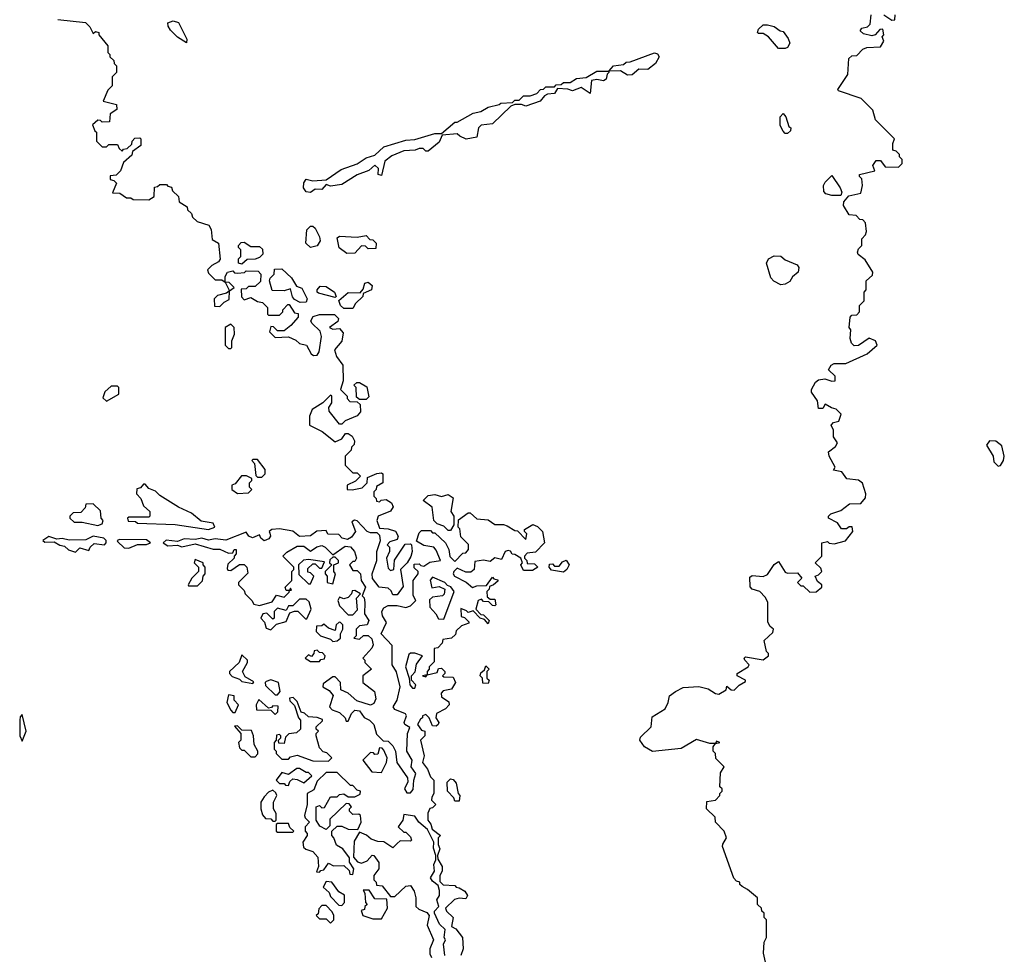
# Model space of a CAD drawing. Extents: x 2380107 to 2585170, y 384273 to 546161.
# Tile 101 of 256: x 2469293 to 2473732, y 469250 to 473462. Entities that reach past the tile are written whole.
import ezdxf

# ---------------------------------------------------------------- set-up
doc = ezdxf.new("R2010")
doc.units = 0

msp = doc.modelspace()

# ---------------------------------------------------------------- linework, layer by layer
at = {"layer": '0CON05XD'}
for points in [[(2472970.7, 471539.3), (2472980, 471555), (2472963, 471583), (2472961.7, 471611.7), (2472952.5, 471635), (2472963, 471647), (2472986.4, 471653.6), (2472997.5, 471685), (2472975, 471707.5), (2472953, 471713), (2472925, 471730), (2472915, 471710), (2472895, 471710), (2472890, 471745), (2472863, 471783), (2472862.5, 471795), (2472881.2, 471828.8), (2472895, 471838.8), (2472923.6, 471843.6), (2472955, 471832.5), (2472970, 471835), (2472970, 471855), (2472940, 471885), (2472952.5, 471905), (2472965, 471912.5), (2473017.5, 471912.5), (2473113.6, 471956.4), (2473160, 471995), (2473152.5, 472015), (2473123.3, 472026.7), (2473075, 471993.3), (2473055, 471992.5), (2473043.9, 472003.9), (2473037.5, 472025), (2473040, 472065), (2473032.5, 472075), (2473038.3, 472121.7), (2473045, 472130), (2473068.3, 472131.7), (2473080, 472145), (2473080, 472175), (2473100, 472195), (2473100, 472235), (2473110, 472245), (2473110, 472285), (2473138.3, 472311.7), (2473140, 472325), (2473105, 472380), (2473073.6, 472403.6), (2473070, 472415), (2473075, 472430), (2473090, 472445), (2473090, 472475), (2473107, 472493), (2473111.7, 472508.3), (2473107, 472547), (2473095, 472560), (2473081.7, 472561.7), (2473065, 472580), (2473033.6, 472583.6), (2473007.5, 472625), (2473008.3, 472641.7), (2473031.7, 472668.3), (2473085, 472680), (2473092.5, 472715), (2473090, 472745), (2473080, 472755), (2473080, 472765), (2473148.3, 472781.7), (2473140, 472805), (2473155, 472827.5), (2473175, 472827.5), (2473195, 472800), (2473255, 472797.5), (2473272.5, 472815), (2473271.7, 472831.7), (2473260, 472845), (2473260, 472855), (2473245, 472870), (2473230, 472875), (2473230, 472905), (2473237.5, 472925), (2473151.7, 473011.7), (2473140, 473055), (2473087, 473107), (2472985, 473142.5), (2472981.7, 473148.3), (2473027.5, 473215), (2473031.7, 473288.3), (2473045, 473300), (2473068.3, 473301.7), (2473095, 473330), (2473113, 473337), (2473175, 473340), (2473190, 473365), (2473182.5, 473385), (2473190, 473395), (2473185, 473420), (2473171.7, 473418.3), (2473150, 473395), (2473135, 473390), (2473098.3, 473398.3), (2473083, 473413), (2473090, 473425), (2473115, 473430), (2473128.3, 473441.7), (2473132.5, 473485)], [(2473190, 473485), (2473225, 473460), (2473238.3, 473461.7), (2473240, 473485)], [(2469465, 473464), (2469590.5, 473450.5), (2469610, 473430), (2469625, 473400), (2469635, 473410), (2469650, 473405), (2469650, 473395), (2469690, 473345), (2469690, 473315), (2469700, 473305), (2469700, 473295), (2469718.3, 473278.3), (2469720, 473265), (2469730, 473255), (2469730, 473225), (2469710, 473205), (2469710, 473165), (2469690, 473145), (2469670, 473095), (2469730, 473080), (2469731.7, 473058.3), (2469701.7, 473038.3), (2469698.3, 473001.7), (2469665, 473000), (2469658.3, 473008.3), (2469645, 473010), (2469621.7, 472988.3), (2469631.7, 472961.7), (2469640, 472955), (2469640, 472915), (2469665, 472890), (2469685, 472890), (2469695, 472900), (2469735, 472900), (2469741.7, 472881.7), (2469755, 472870), (2469761.7, 472878.3), (2469778.3, 472881.7), (2469798.3, 472901.7), (2469800, 472915), (2469811.7, 472928.3), (2469835, 472930), (2469840, 472925), (2469840, 472895), (2469801.7, 472868.3), (2469798.3, 472851.7), (2469761.7, 472818.3), (2469748.3, 472781.7), (2469728.3, 472761.7), (2469701.7, 472758.3), (2469701.7, 472741.7), (2469718.3, 472738.3), (2469730, 472725), (2469711.7, 472681.7), (2469745, 472680), (2469775, 472660), (2469795, 472660), (2469805, 472652.5), (2469875, 472650), (2469900, 472665), (2469901.7, 472708.3), (2469915, 472710), (2469925, 472720), (2469955, 472720), (2469961.7, 472711.7), (2469978.3, 472708.3), (2469981.7, 472691.7), (2470010, 472665), (2470011.7, 472641.7), (2470048.3, 472618.3), (2470050, 472605), (2470068.3, 472588.3), (2470071.7, 472571.7), (2470093, 472553), (2470146.4, 472536.4), (2470156.4, 472516.4), (2470161.7, 472471.7), (2470190, 472455), (2470197, 472383), (2470189.3, 472370.7), (2470160, 472355), (2470140, 472335), (2470145, 472320), (2470175, 472290), (2470205, 472290), (2470220, 472280), (2470240, 472240), (2470225, 472230), (2470185, 472220), (2470170, 472205), (2470171.7, 472171.7), (2470195, 472170), (2470215, 472190), (2470238.3, 472201.7), (2470240, 472240), (2470260, 472255), (2470238.3, 472278.3), (2470220, 472280), (2470220, 472305), (2470230, 472325)], [(2470045, 473357.5), (2470005, 473384), (2469974, 473415), (2469962.7, 473432.7), (2469961.7, 473448.3), (2469985, 473457.5), (2470010, 473450), (2470047.5, 473375), (2470045, 473357.5)], [(2472715, 473332.5), (2472670, 473385), (2472645, 473400), (2472625, 473400), (2472620, 473405), (2472625, 473420), (2472645, 473440), (2472665, 473440), (2472695, 473432.5), (2472721.7, 473411.7), (2472735, 473410), (2472758.3, 473378.3), (2472766.1, 473356.1), (2472755, 473337.5), (2472745, 473333.3), (2472715, 473332.5)], [(2472033, 473213), (2472001.7, 473231.7), (2471950, 473230), (2471970, 473255), (2472015, 473260), (2472028.3, 473271.7), (2472045, 473272.5), (2472155, 473313.3), (2472169.3, 473309.3), (2472176.7, 473295), (2472160, 473265), (2472125, 473237.5), (2472085, 473240), (2472055, 473213.3), (2472033, 473213)], [(2470605, 472683.3), (2470585, 472686), (2470573.3, 472705), (2470575, 472727.5), (2470585, 472743.3), (2470615, 472736.7), (2470675, 472740), (2470743, 472787), (2470815, 472813.3), (2470855, 472840), (2470895, 472852.5), (2470935, 472890), (2471035, 472920), (2471075, 472922.5), (2471165, 472950), (2471195, 472950), (2471255, 473000), (2471265, 473000), (2471338.3, 473041.7), (2471371.7, 473048.3), (2471405, 473067.5), (2471455, 473080), (2471463, 473087), (2471515, 473090), (2471525, 473100), (2471545, 473100), (2471565, 473120), (2471595, 473120), (2471625, 473130), (2471641.7, 473148.3), (2471655, 473150), (2471665, 473160), (2471705, 473160), (2471711.7, 473168.3), (2471735, 473170), (2471745, 473180), (2471775, 473180), (2471803, 473197), (2471847.5, 473202.5), (2471895, 473230), (2471950, 473230), (2471950, 473225), (2471942.5, 473217.5), (2471937.5, 473195), (2471925, 473187.5), (2471895, 473192.5), (2471871.7, 473188.3), (2471865, 473130), (2471825, 473157.5), (2471785, 473142.5), (2471765, 473150), (2471718.3, 473151.7), (2471705, 473130), (2471673, 473127), (2471660, 473120), (2471640, 473095), (2471575, 473072.5), (2471555, 473080), (2471525, 473080), (2471507.5, 473072.5), (2471425, 472992.5), (2471373.6, 472986.4), (2471362.5, 472975), (2471355, 472932.5), (2471306.4, 472923.6), (2471278, 472938), (2471265, 472947.5), (2471198.3, 472941.7), (2471185, 472910), (2471135, 472870), (2471125, 472870), (2471111.7, 472881.7), (2471095, 472882.5), (2471075.9, 472874.1), (2471025, 472872), (2470970.5, 472849.5), (2470940, 472825), (2470925, 472760), (2470910, 472765), (2470911.7, 472791.7), (2470895, 472807.5), (2470867.1, 472782.9), (2470815, 472763.8), (2470745, 472720), (2470695, 472712.5), (2470675, 472720), (2470655, 472697.5), (2470625, 472698.8), (2470605, 472683.3)], [(2472755, 472950), (2472745, 472950), (2472735, 472960), (2472722.5, 472985), (2472722.5, 473025), (2472735, 473040), (2472747.5, 473025), (2472761.7, 472981.7), (2472770, 472975), (2472768.3, 472961.7), (2472755, 472950)], [(2472995, 472670), (2472955, 472670), (2472928.3, 472678.3), (2472918.3, 472688.3), (2472917.5, 472715), (2472925, 472730), (2472955, 472760), (2472992.5, 472705), (2473000, 472685), (2472995, 472670)], [(2470605, 472436), (2470584, 472455), (2470587.5, 472515), (2470605, 472532.5), (2470615, 472532.5), (2470625, 472522.5), (2470644.4, 472484.4), (2470647.5, 472465), (2470635, 472443.8), (2470605, 472436)], [(2470768.3, 472408.3), (2470733.6, 472433.6), (2470725, 472480), (2470735, 472487.5), (2470815, 472482.5), (2470855, 472490), (2470871.7, 472471.7), (2470885, 472470), (2470900, 472455), (2470898.3, 472431.7), (2470865, 472430), (2470851.7, 472441.7), (2470835, 472442.5), (2470805, 472410), (2470768.3, 472408.3)], [(2470295, 472360), (2470280, 472365), (2470280, 472385), (2470290, 472395), (2470290, 472425), (2470280, 472435), (2470280, 472445), (2470291.7, 472458.3), (2470305, 472460), (2470335, 472440), (2470375, 472440), (2470388.3, 472428.3), (2470390, 472405), (2470375, 472390), (2470355, 472382.5), (2470318.3, 472381.7), (2470295, 472360)], [(2472725, 472266.7), (2472693.9, 472283.9), (2472679.3, 472299.3), (2472660, 472365), (2472670, 472385), (2472695, 472397.5), (2472725, 472396.7), (2472745, 472380), (2472798.3, 472358.3), (2472806.7, 472345), (2472803.3, 472325), (2472777, 472303), (2472765, 472282.5), (2472745, 472270), (2472725, 472266.7)], [(2470230, 472325), (2470255, 472330), (2470261.7, 472321.7), (2470275, 472320), (2470307, 472323), (2470315, 472330), (2470368.3, 472328.3), (2470380, 472315), (2470378.3, 472281.7), (2470355, 472260), (2470325, 472260), (2470315, 472250), (2470291.7, 472248.3), (2470293, 472213), (2470305, 472200), (2470335, 472210), (2470365, 472192.5), (2470388.3, 472188.3), (2470410, 472165), (2470410, 472135), (2470415, 472130), (2470465, 472130), (2470480, 472145), (2470480, 472155), (2470501.7, 472178.3), (2470508.3, 472178.3), (2470531.7, 472141.7), (2470548.3, 472138.3), (2470548.3, 472121.7), (2470516.4, 472083.6), (2470485, 472060), (2470455, 472060), (2470438.3, 472078.3), (2470425, 472080), (2470420, 472055), (2470445, 472030), (2470505, 472032.5), (2470538.3, 472018.3), (2470555, 472003.3), (2470586.1, 471996.1), (2470607, 471957), (2470618.3, 471948.3), (2470635, 471950), (2470643.3, 471965), (2470653.3, 472035), (2470648.3, 472058.3), (2470610, 472095), (2470606.7, 472105), (2470616, 472124), (2470645, 472134.2), (2470713, 472133), (2470730, 472115), (2470728.3, 472101.7), (2470690, 472075), (2470705, 472067.5), (2470735, 472070), (2470751.7, 472051.7), (2470746.1, 472013.9), (2470713.3, 471975), (2470721.2, 471945), (2470750, 471905), (2470751.2, 471835), (2470740, 471795), (2470770, 471765), (2470770, 471755), (2470781.7, 471741.7), (2470815, 471740), (2470828.3, 471728.3), (2470830, 471695), (2470815, 471677.5), (2470760, 471655), (2470745, 471640), (2470735, 471640), (2470688.3, 471698.3), (2470687.5, 471715), (2470700, 471735), (2470700, 471765), (2470695, 471770), (2470660, 471735), (2470612.5, 471705), (2470600, 471675), (2470600, 471635), (2470657, 471607), (2470715, 471560), (2470746.4, 471573.6), (2470762.5, 471597.5), (2470775, 471597.5), (2470792.5, 471585), (2470802.5, 471565), (2470801.7, 471548.3), (2470790, 471535), (2470788.3, 471521.7), (2470760, 471495), (2470760, 471455), (2470795, 471420), (2470815, 471420), (2470830, 471405), (2470807, 471383), (2470770, 471365), (2470770, 471345), (2470793, 471343), (2470837, 471353), (2470860, 471375), (2470861.7, 471398.3), (2470903, 471417), (2470925, 471420), (2470930, 471415), (2470930, 471375), (2470901.7, 471358.3), (2470900, 471345), (2470890, 471335), (2470890, 471315), (2470900, 471305), (2470901.7, 471291.7), (2470915, 471290), (2470923, 471297), (2470945, 471300), (2470970, 471285), (2470977, 471267), (2470965, 471247.5), (2470910, 471225), (2470903.3, 471205), (2470915, 471170), (2470955, 471167.5), (2470987, 471157), (2471000, 471135), (2470995, 471120), (2470961.7, 471108.3), (2470950, 471095), (2470960, 471085), (2470960, 471065), (2470947.5, 471035), (2470955, 470990), (2470965, 470980), (2470980, 470985), (2470983, 471027), (2471031.7, 471098.3), (2471055, 471100), (2471060, 471095), (2471062.5, 471065), (2471057, 471043), (2471040, 471015), (2471010, 470985), (2471021.7, 470908.3), (2470995, 470870), (2470975, 470870), (2470968.3, 470888.3), (2470955, 470900), (2470914, 470904), (2470884.1, 470944.1), (2470882, 470965), (2470903.3, 471025), (2470903.9, 471066.1), (2470920, 471115), (2470917, 471137), (2470905, 471150), (2470875, 471149.2), (2470860, 471155), (2470815, 471203.3), (2470803.3, 471206.7), (2470791.2, 471198.8), (2470806.7, 471155), (2470789.5, 471130.5), (2470770.7, 471119.3), (2470747.5, 471125), (2470731.7, 471141.7), (2470683, 471143), (2470675, 471160), (2470633.6, 471156.4), (2470605, 471136.7), (2470555, 471133.3), (2470525, 471157.5), (2470465, 471167.5), (2470430, 471165), (2470417.5, 471155), (2470421.7, 471148.3), (2470423.8, 471135), (2470416.8, 471123.2), (2470395, 471113.3), (2470381.2, 471125), (2470375, 471140), (2470343, 471127), (2470326.7, 471135), (2470315, 471152.5), (2470222.8, 471117.2), (2470175, 471122.9), (2470145, 471116.7), (2470115, 471126), (2470085, 471119.2), (2470035, 471122.5), (2470005, 471110), (2469954.2, 471115.8), (2469940, 471105), (2469961.7, 471091.7), (2470005, 471093.3), (2470025, 471086.2), (2470085, 471100), (2470165, 471076.7), (2470196.1, 471076.1), (2470235, 471057.5), (2470255, 471060), (2470260, 471075), (2470270, 471075), (2470270, 471055), (2470260, 471045), (2470260, 471035), (2470231.7, 471008.3), (2470228.3, 470988.3), (2470231.7, 470981.7), (2470245, 470980), (2470285, 471007.5), (2470305, 471007.5), (2470317.5, 470995), (2470321.7, 470968.3), (2470280, 470925), (2470280, 470915), (2470305, 470890), (2470310, 470875), (2470340, 470845), (2470348.3, 470828.3), (2470375, 470822.5), (2470431.7, 470838.3), (2470451.7, 470868.3), (2470485, 470860), (2470508.3, 470881.7), (2470510, 470890), (2470518.3, 470891.7), (2470515, 470900), (2470510, 470890), (2470495, 470890), (2470490, 470905), (2470520, 470935), (2470520, 470975), (2470530, 470985), (2470530, 470995), (2470480, 471045), (2470497, 471063), (2470545, 471088.8), (2470575, 471090), (2470605, 471066.7), (2470633.5, 471086.5), (2470655, 471092.9), (2470671.2, 471085), (2470705, 471050), (2470760.5, 471089.5), (2470785, 471086.7), (2470802.5, 471065), (2470812.5, 471035), (2470805, 471020), (2470795, 471020), (2470780, 471005), (2470795, 470980), (2470815, 470980), (2470830, 470965), (2470832.5, 470935), (2470852.5, 470905), (2470837.5, 470865), (2470846, 470856), (2470850, 470835), (2470847.5, 470785), (2470867.5, 470755), (2470860, 470735), (2470825, 470730), (2470810, 470715), (2470810, 470685), (2470800, 470675), (2470825, 470670), (2470843, 470687), (2470865, 470687.5), (2470881.7, 470671.7), (2470886.7, 470645), (2470880.7, 470629.3), (2470840, 470585), (2470850, 470575), (2470850, 470565), (2470880, 470535), (2470840, 470505), (2470840, 470475), (2470892.5, 470435), (2470899.3, 470400.7), (2470889.3, 470380.7), (2470875, 470373.3), (2470813, 470393), (2470775, 470427.5), (2470741.7, 470441.7), (2470740, 470475), (2470715, 470500), (2470705, 470500), (2470661.7, 470468.3), (2470660, 470455), (2470689.3, 470439.3), (2470707, 470417), (2470690, 470365), (2470701.7, 470351.7), (2470735, 470340), (2470760, 470315), (2470765, 470300), (2470775, 470300), (2470790, 470335), (2470805, 470350), (2470825, 470347.5), (2470847, 470317), (2470870, 470305), (2470890, 470285), (2470901.7, 470241.7), (2470931.7, 470211.7), (2470955, 470210), (2470975, 470190), (2470987.5, 470165), (2470993.3, 470115), (2471042.5, 470045), (2471042.7, 470027.3), (2471027.5, 469995), (2471038.3, 469978.3), (2471055, 469977.5), (2471066.8, 469993.2), (2471070, 470035), (2471080, 470065), (2471058, 470095), (2471063.3, 470125), (2471038.6, 470165), (2471041.2, 470245), (2471051.7, 470271.7), (2471030, 470285), (2471026.2, 470295), (2471036.7, 470325), (2471033, 470333), (2470985, 470353.8), (2470976.7, 470365), (2470995.8, 470395), (2471008.8, 470455), (2470992.5, 470522.5), (2470972.5, 470555), (2470972.3, 470642.3), (2470923.8, 470695), (2470946.7, 470745), (2470929.2, 470775), (2470925.7, 470795), (2470935, 470812), (2470955, 470822), (2470995, 470822.5), (2471035, 470812.5), (2471055, 470820), (2471080, 470845), (2471067, 470867), (2471066.7, 470935), (2471090, 470965), (2471090, 470975), (2471071.7, 470991.7), (2471071.7, 471008.3), (2471095, 471010), (2471101.7, 471001.7), (2471115, 471000), (2471143, 471017), (2471190, 471025), (2471171.7, 471071.7), (2471160, 471085), (2471115, 471092.5), (2471081.7, 471111.7), (2471095, 471150), (2471105, 471160), (2471145, 471160), (2471155, 471150), (2471165, 471150), (2471212.5, 471105), (2471227.5, 471075), (2471232.5, 471042.5), (2471255, 471020), (2471291.7, 471058.3), (2471305, 471060), (2471317.5, 471075), (2471317, 471097), (2471281.7, 471131.7), (2471277, 471167), (2471270, 471175), (2471271.7, 471208.3), (2471315, 471240), (2471325, 471240), (2471355, 471212.5), (2471405, 471207.5), (2471435, 471187.5), (2471475, 471186.7), (2471490.7, 471180.7), (2471525, 471160), (2471538.3, 471158.3), (2471575, 471120), (2471580, 471145), (2471570, 471155), (2471570, 471165), (2471607, 471187), (2471628.3, 471178.3), (2471650, 471155), (2471660, 471105), (2471618.3, 471061.7), (2471581.7, 471058.3), (2471570, 471045), (2471570, 471035), (2471580, 471025), (2471581.7, 471011.7), (2471615, 471010), (2471630, 470995), (2471605, 470980), (2471565, 470980), (2471552.5, 471005), (2471560, 471015), (2471552.5, 471035)], [(2470558.3, 472188.3), (2470531.7, 472201.7), (2470523, 472213), (2470515, 472250), (2470485, 472240), (2470431.7, 472241.7), (2470420, 472285), (2470423, 472297), (2470440, 472315), (2470441.7, 472338.3), (2470475, 472340), (2470519.3, 472299.3), (2470541.7, 472261.7), (2470565, 472252.5), (2470590, 472205), (2470585, 472190), (2470558.3, 472188.3)], [(2470715, 472210), (2470640.5, 472230.5), (2470633.8, 472235), (2470633.8, 472245), (2470648.3, 472261.7), (2470675, 472260), (2470712.5, 472235), (2470720, 472215), (2470715, 472210)], [(2470795, 472160), (2470755, 472160), (2470740, 472175), (2470732.5, 472197.5), (2470775, 472232.5), (2470828.3, 472231.7), (2470841.7, 472248.3), (2470850, 472275), (2470865, 472280), (2470882.5, 472265), (2470880, 472245), (2470841.7, 472228.3), (2470840, 472215), (2470807, 472183), (2470795, 472160)], [(2470245, 471980), (2470250, 471985), (2470250, 472015), (2470262.5, 472045), (2470260, 472075), (2470245, 472090), (2470220, 472075), (2470220, 471995), (2470235, 471980), (2470245, 471980)], [(2469685, 471742.5), (2469740, 471775), (2469740, 471805), (2469735, 471810), (2469705, 471810), (2469677.5, 471785), (2469668.3, 471758.3), (2469685, 471742.5)], [(2470855, 471750), (2470825, 471750), (2470811.7, 471761.7), (2470810, 471805), (2470800, 471815), (2470813, 471827), (2470825, 471827.5), (2470858.3, 471808.3), (2470867.5, 471762.5), (2470855, 471750)], [(2472656.2, 469215), (2472647.5, 469255), (2472650, 469305), (2472660, 469325), (2472660, 469405), (2472650, 469415), (2472650, 469435), (2472640, 469445), (2472638.3, 469458.3), (2472620, 469475), (2472620, 469505), (2472575, 469542.5), (2472550, 469555), (2472540, 469565), (2472540, 469575), (2472525, 469580), (2472513, 469593), (2472462.5, 469735), (2472463, 469747), (2472480, 469775), (2472470, 469805), (2472430, 469845), (2472428.3, 469868.3), (2472390, 469905), (2472391.7, 469938.3), (2472430, 469945), (2472450, 469965), (2472450, 469975), (2472460, 469985), (2472460, 469995), (2472450, 470005), (2472452.5, 470067.5), (2472470, 470095), (2472431.7, 470131.7), (2472430, 470155), (2472420, 470165), (2472420, 470185), (2472430, 470200), (2472450, 470205), (2472435, 470210), (2472430, 470200), (2472405, 470200), (2472345, 470217.5), (2472275, 470177.5), (2472146.4, 470163.6), (2472110, 470185), (2472090, 470215), (2472091.7, 470228.3), (2472140, 470275), (2472145, 470320), (2472203, 470357), (2472216.7, 470385), (2472222.5, 470415), (2472250, 470435), (2472285, 470452.5), (2472355, 470456.7), (2472397, 470447), (2472430, 470425), (2472445, 470422.5), (2472478.3, 470441.7), (2472481.7, 470458.3), (2472501.7, 470441.7), (2472515, 470440), (2472537, 470463), (2472565, 470480), (2472566.1, 470486.1), (2472527.5, 470505), (2472527.5, 470515), (2472577.5, 470545), (2472582.5, 470555), (2472562.5, 470575), (2472560, 470585), (2472565, 470590), (2472645, 470577.5), (2472670, 470595), (2472670, 470605), (2472660, 470615), (2472650, 470665), (2472689.3, 470700.7), (2472692.5, 470715), (2472677, 470727), (2472667, 470747), (2472666.4, 470836.4), (2472655, 470860), (2472630, 470885), (2472596.4, 470896.4), (2472586.4, 470906.4), (2472585, 470950), (2472595, 470956.7), (2472645, 470952.5), (2472665, 470962.5), (2472695, 471007.5), (2472715, 471020), (2472745, 470972.5), (2472755, 470967.5), (2472800, 470970), (2472820, 470945), (2472800, 470925), (2472815, 470910), (2472825, 470910), (2472855, 470882.5), (2472885, 470883.3), (2472910, 470905), (2472910, 470915), (2472890.7, 470930.7), (2472880, 470955), (2472895, 470960), (2472910, 470975), (2472905, 470990), (2472880, 471015), (2472910, 471045), (2472910, 471105), (2472935, 471110), (2472943, 471103), (2472965, 471100), (2473017, 471113), (2473050, 471155), (2473047, 471177), (2473033, 471177), (2473021.7, 471168.3), (2472998.3, 471168.3), (2472980, 471195), (2472940, 471215), (2472940, 471225), (2472950, 471235), (2472995, 471250), (2473035, 471280), (2473085, 471282.5), (2473107, 471307), (2473107.5, 471325), (2473093, 471373), (2473075, 471387.5), (2473023, 471393), (2473000, 471425), (2472961.7, 471431.7), (2472970, 471445), (2472942.5, 471495), (2472940, 471515), (2472970.7, 471539.3)], [(2473705, 471450), (2473715, 471452.5), (2473728.8, 471475), (2473732.5, 471495), (2473721.7, 471541.7), (2473695, 471563.3), (2473666.4, 471563.6), (2473652.5, 471545), (2473682.5, 471495), (2473685, 471470), (2473705, 471450)], [(2470385, 471400), (2470400, 471415), (2470400, 471435), (2470365, 471480), (2470345, 471480), (2470340, 471475), (2470351.7, 471461.7), (2470358.3, 471408.3), (2470365, 471400), (2470385, 471400)], [(2470275, 471327.5), (2470325, 471330), (2470340, 471345), (2470330, 471355), (2470330, 471375), (2470340, 471385), (2470340, 471395), (2470316.4, 471406.4), (2470293, 471407), (2470265, 471370), (2470250, 471365), (2470250, 471345), (2470275, 471327.5)], [(2470145, 471164), (2470172.5, 471175), (2470165, 471192.5), (2470111.7, 471201.7), (2470068.3, 471238.3), (2470010, 471265), (2469925, 471317.5), (2469905, 471337.5), (2469875, 471350), (2469858.3, 471368.3), (2469851.7, 471368.3), (2469838.3, 471351.7), (2469821.7, 471348.3), (2469820, 471325), (2469840, 471305), (2469851.7, 471271.7), (2469880, 471245), (2469880, 471225), (2469875, 471220), (2469785, 471220), (2469780, 471215), (2469781.7, 471201.7), (2469815, 471200), (2469825, 471192.5), (2469995, 471186.7), (2470145, 471164)], [(2471235, 471160), (2471225, 471160), (2471205, 471180), (2471175, 471190), (2471160, 471205), (2471152.5, 471265), (2471112.5, 471295), (2471135, 471317.5), (2471165, 471322.5), (2471195, 471313.3), (2471225, 471322.5), (2471247, 471307), (2471237.5, 471245), (2471250, 471225), (2471250, 471185), (2471235, 471160)], [(2469645, 471183.3), (2469665, 471190), (2469670, 471205), (2469660, 471215), (2469658.3, 471248.3), (2469625, 471280), (2469591.7, 471278.3), (2469588.3, 471261.7), (2469568.3, 471241.7), (2469535, 471240), (2469520, 471225), (2469520, 471215), (2469538.3, 471198.3), (2469575, 471197.5), (2469645, 471183.3)], [(2469545, 471062.5), (2469565, 471082.5), (2469605, 471070), (2469611.2, 471085), (2469628.8, 471101.2), (2469675, 471096.2), (2469683.8, 471105), (2469683.8, 471115), (2469672.5, 471125), (2469625, 471134), (2469592.1, 471117.9), (2469515.8, 471115.8), (2469485, 471123.3), (2469461.2, 471121.2), (2469425, 471133.8), (2469397.5, 471115), (2469407, 471107), (2469449.5, 471109.5), (2469475, 471093.3), (2469495, 471090), (2469513, 471073), (2469545, 471062.5)], [(2469785, 471080), (2469825, 471096.7), (2469865, 471096.7), (2469882.5, 471105), (2469865, 471118), (2469745, 471120), (2469733.3, 471115), (2469735, 471110), (2469765, 471082.5), (2469785, 471080)], [(2471552.5, 471035), (2471525, 471052.5), (2471513, 471053), (2471506.4, 471066.4), (2471495, 471070), (2471482.5, 471065), (2471465, 471030), (2471435, 471037.5), (2471415, 471020), (2471385, 471026.2), (2471345, 471020), (2471342.5, 470985), (2471327, 470973), (2471305, 470972.5), (2471265, 470990), (2471250, 470975), (2471247.5, 470965), (2471253.6, 470953.6), (2471307, 470927), (2471335, 470902.5), (2471355, 470910), (2471398.3, 470911.7), (2471425, 470950), (2471431.7, 470941.7), (2471448.3, 470938.3), (2471448.3, 470931.7), (2471430, 470915), (2471411.7, 470908.3), (2471410, 470895), (2471400, 470885), (2471401.7, 470861.7), (2471415, 470850), (2471435, 470850), (2471440, 470825), (2471435, 470820), (2471425, 470822.5), (2471408.3, 470838.3), (2471385, 470840), (2471375, 470850), (2471360, 470845), (2471350, 470805), (2471371.7, 470781.7), (2471385, 470780), (2471410, 470755), (2471405, 470740), (2471388.3, 470758.3), (2471370, 470765), (2471338.3, 470798.3), (2471315, 470790), (2471308.3, 470798.3), (2471281.7, 470808.3), (2471283, 470773), (2471298.3, 470768.3), (2471318.3, 470748.3), (2471318.3, 470741.7), (2471285, 470730), (2471261.7, 470708.3), (2471258.3, 470691.7), (2471240, 470675), (2471201.7, 470668.3), (2471198.3, 470651.7), (2471178.3, 470631.7), (2471161.7, 470628.3), (2471161.7, 470568.3), (2471140, 470545), (2471140, 470535), (2471130, 470525), (2471130, 470510), (2471110, 470505), (2471125, 470500), (2471130, 470510), (2471175, 470520), (2471181.7, 470538.3), (2471195, 470540), (2471210, 470525), (2471210, 470515), (2471200, 470505), (2471205, 470500), (2471248.3, 470498.3), (2471257.5, 470475), (2471240, 470445), (2471203, 470437), (2471193, 470427), (2471195, 470410), (2471228.3, 470388.3), (2471230, 470375), (2471213, 470357), (2471172.5, 470335), (2471170, 470315), (2471182.5, 470295), (2471180, 470285), (2471171.7, 470278.3), (2471155, 470280), (2471140, 470315), (2471125, 470330), (2471110, 470325), (2471110, 470315), (2471100.7, 470309.3), (2471087.5, 470285), (2471105, 470260), (2471120, 470255), (2471120, 470235), (2471100, 470215), (2471117.5, 470145), (2471110, 470115), (2471132.5, 470085), (2471145, 470050), (2471160, 470035), (2471160, 469975), (2471151.7, 469958.3), (2471150, 469945), (2471170, 469925), (2471155, 469910), (2471143, 469907), (2471133.9, 469886.1), (2471133.3, 469855), (2471147, 469837), (2471153.3, 469813.3), (2471190, 469785), (2471180, 469775), (2471180, 469745), (2471187.5, 469725), (2471177.5, 469695), (2471178.3, 469678.3), (2471197.5, 469645), (2471197.5, 469625), (2471187.5, 469605), (2471188.3, 469578.3), (2471203, 469563), (2471255, 469560), (2471261.7, 469551.7), (2471275, 469550), (2471300, 469535), (2471312.5, 469515), (2471305, 469500), (2471275, 469502.5), (2471253, 469497), (2471212.5, 469457.5), (2471217.5, 469445), (2471247.5, 469415), (2471240, 469375), (2471260, 469365), (2471290, 469325), (2471292.5, 469275), (2471282.5, 469245)], [(2470095, 470910), (2470117, 470933), (2470120, 470955), (2470130, 470965), (2470130, 470995), (2470120, 471005), (2470120, 471015), (2470085, 471030), (2470080, 471015), (2470100, 470995), (2470100, 470975), (2470070, 470945), (2470052.5, 470915), (2470055, 470910), (2470095, 470910)], [(2470605, 470920), (2470620, 470955), (2470605, 470970), (2470591.7, 470971.7), (2470591.7, 470988.3), (2470615, 471010), (2470625, 471010), (2470645, 470990), (2470655, 470990), (2470668.3, 471018.3), (2470595, 471030), (2470573, 471027), (2470550, 471005), (2470551.7, 470961.7), (2470595, 470920), (2470605, 470920)], [(2470705, 470920), (2470717.5, 470965), (2470710, 470975), (2470710, 471005), (2470730, 471015), (2470730, 471025), (2470715, 471040), (2470705, 471040), (2470691.7, 471028.3), (2470690, 471015), (2470700, 471005), (2470670, 470975), (2470670, 470965), (2470680, 470955), (2470680, 470925), (2470705, 470920)], [(2471745, 470972.5), (2471691.7, 470981.7), (2471680, 470995), (2471681.7, 471008.3), (2471695, 471010), (2471705, 471000), (2471725, 471000), (2471740.7, 471019.3), (2471757, 471027), (2471770, 471005), (2471760, 470985), (2471745, 470972.5)], [(2471205, 470760), (2471252.5, 470885), (2471236.4, 470906.4), (2471221.7, 470911.7), (2471210, 470925), (2471155, 470950), (2471143.3, 470936.7), (2471151.7, 470901.7), (2471185, 470907.5), (2471210, 470895), (2471207, 470873), (2471200, 470865), (2471155, 470860), (2471141.7, 470848.3), (2471142.5, 470815), (2471170, 470785), (2471181.7, 470761.7), (2471205, 470760)], [(2470795, 470780), (2470817, 470803), (2470812.5, 470855), (2470830, 470875), (2470805, 470890), (2470791.7, 470888.3), (2470790, 470875), (2470775, 470857.5), (2470755, 470852.5), (2470735, 470860), (2470727.5, 470845), (2470735, 470820), (2470775, 470780), (2470795, 470780)], [(2470425, 470712.5), (2470451.7, 470738.3), (2470495, 470750), (2470511.7, 470788.3), (2470533, 470797), (2470547, 470797), (2470581.7, 470761.7), (2470588.3, 470761.7), (2470607.5, 470805), (2470598.3, 470838.3), (2470585, 470850), (2470555, 470850), (2470525, 470820), (2470505, 470820), (2470495, 470800), (2470455, 470810), (2470440, 470795), (2470440, 470765), (2470435, 470760), (2470407, 470787), (2470390, 470785), (2470380, 470765), (2470397, 470747), (2470405, 470720), (2470425, 470712.5)], [(2470705, 470660), (2470725, 470662.5), (2470740, 470675), (2470740, 470695), (2470750, 470715), (2470750, 470735), (2470740, 470745), (2470733, 470747), (2470720, 470735), (2470715, 470710), (2470685, 470720), (2470665, 470737.5), (2470655, 470730), (2470631.7, 470728.3), (2470630, 470705), (2470650, 470685), (2470695, 470670), (2470705, 470660)], [(2470345, 470470), (2470348.3, 470478.3), (2470310, 470500), (2470297.5, 470525), (2470320, 470565), (2470320, 470575), (2470295, 470600), (2470282.5, 470565), (2470240, 470525), (2470240, 470515), (2470251.7, 470501.7), (2470285, 470490), (2470295, 470480), (2470345, 470470)], [(2470645, 470570), (2470651.7, 470578.3), (2470668.3, 470581.7), (2470670, 470595), (2470658.3, 470608.3), (2470645, 470610), (2470635, 470620), (2470621.7, 470618.3), (2470620, 470605), (2470608.3, 470591.7), (2470595, 470600), (2470580, 470585), (2470605, 470570), (2470645, 470570)], [(2471075, 470450), (2471080, 470465), (2471060, 470485), (2471060, 470505), (2471077, 470523), (2471083, 470557), (2471110, 470595), (2471075, 470607.5), (2471055, 470607.5), (2471048.3, 470601.7), (2471032.5, 470545), (2471050, 470495), (2471052.5, 470465), (2471065, 470450), (2471075, 470450)], [(2471405, 470470), (2471381.7, 470471.7), (2471380, 470495), (2471370, 470505), (2471371.7, 470518.3), (2471388.3, 470531.7), (2471395, 470550), (2471410, 470535), (2471400, 470525), (2471400, 470495), (2471410, 470485), (2471405, 470470)], [(2470455, 470420), (2470467.5, 470435), (2470460, 470475), (2470425, 470487.5), (2470405, 470480), (2470400, 470475), (2470401.7, 470461.7), (2470445, 470420), (2470455, 470420)], [(2470265, 470340), (2470280, 470375), (2470260, 470395), (2470260, 470415), (2470235, 470420), (2470227.5, 470385), (2470245, 470350), (2470255, 470340), (2470265, 470340)], [(2470445, 470330), (2470457, 470343), (2470458.3, 470368.3), (2470435, 470370), (2470428.3, 470361.7), (2470415, 470360), (2470371.7, 470398.3), (2470360, 470375), (2470361.7, 470351.7), (2470425, 470350), (2470445, 470330)], [(2470685, 470120), (2470700, 470135), (2470678.3, 470158.3), (2470661.7, 470161.7), (2470645, 470180), (2470630, 470235), (2470630, 470245), (2470640, 470255), (2470630, 470265), (2470630, 470275), (2470658.3, 470301.7), (2470658.3, 470308.3), (2470635, 470317.5), (2470595, 470320), (2470577, 470337), (2470561.7, 470341.7), (2470545, 470390), (2470527, 470407), (2470510, 470405), (2470511.7, 470391.7), (2470531.7, 470371.7), (2470550, 470315), (2470560, 470305), (2470560, 470265), (2470541.7, 470248.3), (2470507, 470243), (2470491.7, 470228.3), (2470485, 470200), (2470461.7, 470201.7), (2470460, 470215), (2470470, 470225), (2470470, 470235), (2470465, 470240), (2470451.7, 470238.3), (2470450, 470215), (2470440, 470205), (2470440, 470175), (2470450, 470165), (2470450, 470155), (2470475, 470130), (2470505, 470130), (2470515, 470140), (2470545, 470147.5), (2470615, 470122.5), (2470685, 470120)], [(2469305, 470210), (2469322.5, 470255), (2469305, 470330), (2469295, 470320), (2469293.3, 470305), (2469294.3, 470234.3), (2469305, 470210)], [(2470355, 470140), (2470367, 470153), (2470367.5, 470165), (2470350, 470195), (2470347.5, 470235), (2470338.3, 470258.3), (2470295, 470260), (2470275, 470280), (2470261.7, 470278.3), (2470290, 470245), (2470290, 470215), (2470280, 470205), (2470285, 470180), (2470295, 470170), (2470305, 470170), (2470335, 470140), (2470355, 470140)], [(2470925, 470070), (2470947.5, 470115), (2470950, 470135), (2470935, 470170), (2470928.3, 470178.3), (2470915, 470180), (2470908.3, 470151.7), (2470895, 470150), (2470888.3, 470158.3), (2470875, 470160), (2470840, 470125), (2470881.7, 470071.7), (2470925, 470070)], [(2470505, 470010), (2470511.7, 470028.3), (2470525, 470040), (2470545, 470037.5), (2470575, 470022.5), (2470610, 470055), (2470595, 470070), (2470585, 470070), (2470555, 470087.5), (2470543, 470087), (2470505, 470060), (2470475, 470070), (2470450, 470035), (2470465, 470020), (2470485, 470020), (2470491.7, 470011.7), (2470505, 470010)], [(2470795, 469610), (2470800, 469635), (2470780, 469665), (2470780, 469685), (2470750, 469725), (2470721.7, 469741.7), (2470710, 469775), (2470700, 469785), (2470700, 469805), (2470725, 469827.5), (2470745, 469826.7), (2470775, 469813.3), (2470818.3, 469811.7), (2470833.3, 469845), (2470830, 469875), (2470821.7, 469881.7), (2470795, 469880), (2470780, 469895), (2470780, 469905), (2470790, 469915), (2470778.3, 469928.3), (2470765, 469930), (2470691.7, 469858.3), (2470691.7, 469828.3), (2470675, 469812.5), (2470647, 469827), (2470630, 469855), (2470630, 469915), (2470645, 469920), (2470655, 469910), (2470668.3, 469911.7), (2470695, 469960), (2470725, 469960), (2470735, 469970), (2470755, 469972.5), (2470775, 469960), (2470805, 469960), (2470828.3, 469971.7), (2470830, 469985), (2470815, 469990), (2470795, 470010), (2470785, 470010), (2470725, 470070), (2470675, 470070), (2470635, 470030), (2470619.3, 469990.7), (2470590, 469975), (2470590, 469925), (2470577.5, 469875), (2470580, 469865), (2470600, 469845), (2470580, 469825), (2470580, 469805), (2470590, 469795), (2470590, 469785), (2470570, 469755), (2470573, 469733), (2470583, 469723), (2470615, 469712.5), (2470637, 469687), (2470640, 469645), (2470631.7, 469621.7), (2470645, 469620), (2470651.7, 469628.3), (2470665, 469630), (2470685, 469660), (2470708.3, 469648.3), (2470755, 469650), (2470778.3, 469628.3), (2470781.7, 469611.7), (2470795, 469610)], [(2471275, 469940), (2471255, 469940), (2471250, 469955), (2471222.5, 469985), (2471220, 470025), (2471235, 470040), (2471248.3, 470038.3), (2471261.7, 470021.7), (2471270, 469975), (2471277.5, 469965), (2471275, 469940)], [(2470445, 469850), (2470450, 469855), (2470450, 469885), (2470437.5, 469905), (2470437.5, 469935), (2470452.5, 469965), (2470448.3, 469978.3), (2470435, 469990), (2470415, 469980), (2470395, 469960), (2470380, 469935), (2470380, 469905), (2470388.3, 469878.3), (2470401.7, 469861.7), (2470425, 469860), (2470435, 469850), (2470445, 469850)], [(2471210, 469245), (2471204, 469295), (2471212.5, 469315), (2471207.5, 469325), (2471211.7, 469361.7), (2471186.7, 469385), (2471163.3, 469435), (2471163.8, 469445), (2471182.5, 469465), (2471174, 469495), (2471186.7, 469515), (2471186.7, 469536.7), (2471180, 469560), (2471155, 469578.8), (2471146.2, 469595), (2471163.3, 469625), (2471160, 469655), (2471170, 469675), (2471170, 469695), (2471158.3, 469728.3), (2471160, 469755), (2471132.5, 469812.5), (2471092.5, 469845), (2471075, 469872.5), (2471025, 469880), (2471020, 469855), (2471000, 469825), (2471025, 469800), (2471035, 469800), (2471055, 469780), (2471060, 469765), (2471055, 469760), (2471008.3, 469761.7), (2470995, 469750), (2470975, 469730), (2470935, 469757.5), (2470908.3, 469758.3), (2470878.3, 469768.3), (2470857, 469787), (2470825, 469800), (2470800.7, 469759.3), (2470798.3, 469688.3), (2470817, 469667), (2470835, 469660), (2470859.3, 469670.7), (2470883, 469697), (2470890, 469695), (2470913, 469663), (2470912.5, 469635), (2470890, 469605), (2470890, 469585), (2470900, 469575), (2470901.7, 469561.7), (2470928.3, 469558.3), (2470965, 469510), (2470985, 469510), (2471035, 469557.5), (2471055, 469560), (2471072.5, 469535), (2471080, 469505), (2471080, 469465), (2471093, 469453), (2471128.8, 469438.8), (2471140, 469425), (2471130.7, 469380.7), (2471158.8, 469315), (2471142.5, 469275), (2471142.5, 469252.5), (2471150, 469235)], [(2470525, 469800), (2470530, 469805), (2470511.7, 469821.7), (2470505, 469840), (2470455, 469840), (2470450, 469835), (2470450, 469805), (2470455, 469800), (2470525, 469800)], [(2470745, 469470), (2470757, 469483), (2470757, 469517), (2470731.7, 469531.7), (2470700, 469575), (2470675, 469577.5), (2470661.7, 469551.7), (2470688.3, 469528.3), (2470695, 469510), (2470731.7, 469471.7), (2470745, 469470)], [(2470925, 469410), (2470951.7, 469458.3), (2470948.3, 469498.3), (2470895, 469500), (2470868.3, 469538.3), (2470841.7, 469538.3), (2470850, 469525), (2470853, 469483), (2470860, 469475), (2470850, 469465), (2470848.3, 469451.7), (2470833, 469447), (2470840, 469425), (2470885, 469410), (2470925, 469410)], [(2470695, 469390), (2470710, 469405), (2470710, 469425), (2470701.7, 469441.7), (2470675, 469470), (2470655, 469470), (2470642.5, 469455), (2470638.3, 469431.7), (2470630, 469425), (2470645, 469410), (2470675, 469410), (2470695, 469390)]]:
    msp.add_lwpolyline(points, dxfattribs=at)

doc.saveas('drawing.dxf')
